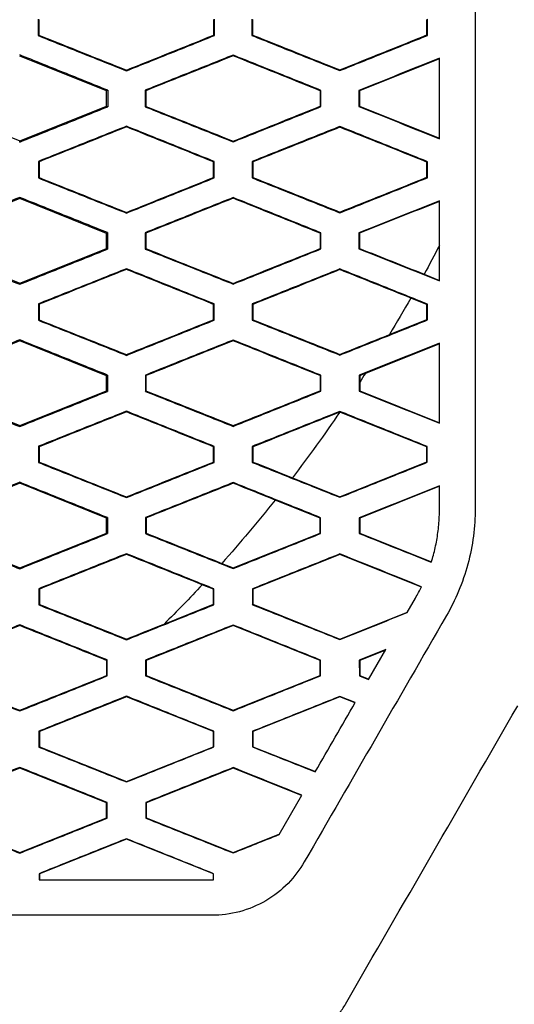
# Model space of a CAD drawing. Header units: millimetres. Extents: x -1263 to 1500, y -1080 to 1468.
# Tile 92 of 166: x 323 to 337, y 165 to 193. Entities that reach past the tile are written whole.
import ezdxf

# ---------------------------------------------------------------- set-up
doc = ezdxf.new("R2010")
doc.units = ezdxf.units.MM

msp = doc.modelspace()

# ---------------------------------------------------------------- linework, layer by layer
at = {"color": 7, "linetype": 'Continuous', "lineweight": 25}
for p, q in [((323.931, 192.722), (323.931, 192.254)), ((328.88, 192.257), (328.88, 192.719)), ((329.937, 192.719), (329.937, 192.258)), ((334.873, 192.715), (334.856, 192.703)), ((334.873, 192.262), (334.873, 192.715)), ((323.931, 192.254), (323.949, 192.266)), ((328.88, 192.257), (328.863, 192.269)), ((329.937, 192.258), (329.954, 192.27)), ((334.873, 192.262), (334.855, 192.274)), ((325.851, 190.7), (323.408, 191.677)), ((329.408, 191.707), (329.408, 191.688)), ((326.408, 191.266), (326.408, 191.285)), ((332.408, 191.273), (332.408, 191.292)), ((325.882, 190.721), (325.851, 190.7)), ((325.851, 190.277), (325.851, 190.7)), ((326.935, 190.72), (326.935, 190.256)), ((326.935, 190.72), (326.952, 190.708)), ((331.858, 190.705), (331.876, 190.716)), ((331.858, 190.705), (331.858, 190.272)), ((331.876, 190.26), (331.876, 190.716)), ((332.941, 190.716), (332.942, 190.261)), ((332.941, 190.716), (332.959, 190.704)), ((320.965, 190.276), (323.408, 189.299)), ((323.408, 189.299), (325.851, 190.277)), ((325.851, 190.277), (325.882, 190.256)), ((326.935, 190.256), (326.952, 190.268)), ((331.876, 190.26), (331.858, 190.272)), ((332.942, 190.261), (332.959, 190.273)), ((326.408, 189.69), (326.408, 189.709)), ((332.408, 189.683), (332.408, 189.702)), ((323.408, 189.265), (323.408, 189.299)), ((329.408, 189.271), (329.408, 189.289)), ((323.933, 188.721), (323.934, 188.255)), ((323.933, 188.721), (323.951, 188.709)), ((328.878, 188.718), (328.86, 188.706)), ((328.878, 188.259), (328.878, 188.718)), ((329.939, 188.717), (329.939, 188.259)), ((329.939, 188.717), (329.957, 188.705)), ((334.871, 188.713), (334.853, 188.701)), ((334.871, 188.263), (334.871, 188.713)), ((323.934, 188.255), (323.951, 188.267)), ((328.878, 188.259), (328.86, 188.27)), ((329.939, 188.259), (329.957, 188.271)), ((334.871, 188.263), (334.853, 188.275)), ((323.408, 187.677), (320.965, 186.7)), ((323.408, 187.71), (323.408, 187.677)), ((325.851, 186.7), (323.408, 187.677)), ((329.408, 187.705), (329.408, 187.686)), ((332.408, 187.276), (332.408, 187.295)), ((326.408, 187.269), (326.408, 187.288)), ((325.879, 186.719), (325.851, 186.7)), ((325.851, 186.277), (325.851, 186.7)), ((326.937, 186.718), (326.938, 186.258)), ((326.937, 186.718), (326.955, 186.706)), ((331.856, 186.703), (331.855, 186.274)), ((331.856, 186.703), (331.873, 186.715)), ((331.873, 186.262), (331.873, 186.715)), ((332.944, 186.714), (332.944, 186.263)), ((332.944, 186.714), (332.961, 186.702)), ((320.965, 186.276), (323.408, 185.299)), ((323.408, 185.299), (325.851, 186.277)), ((325.851, 186.277), (325.879, 186.258)), ((326.938, 186.258), (326.955, 186.27)), ((331.873, 186.262), (331.855, 186.274)), ((332.944, 186.263), (332.962, 186.275)), ((326.408, 185.687), (326.408, 185.706)), ((332.408, 185.68), (332.408, 185.699)), ((334.775, 185.552), (335.209, 185.379)), ((323.408, 185.268), (323.408, 185.299)), ((329.408, 185.274), (329.408, 185.292)), ((334.851, 184.7), (334.401, 184.88)), ((323.936, 184.719), (323.937, 184.257)), ((323.936, 184.719), (323.954, 184.707)), ((328.875, 184.716), (328.858, 184.704)), ((328.875, 184.261), (328.875, 184.716)), ((329.942, 184.715), (329.942, 184.261)), ((329.942, 184.715), (329.959, 184.703)), ((334.868, 184.711), (334.851, 184.7)), ((334.851, 184.277), (334.851, 184.7)), ((334.868, 184.265), (334.868, 184.711)), ((323.937, 184.257), (323.954, 184.269)), ((328.875, 184.261), (328.857, 184.272)), ((329.942, 184.261), (329.96, 184.273)), ((333.802, 183.857), (334.851, 184.277)), ((334.868, 184.265), (334.851, 184.277)), ((323.408, 183.707), (323.408, 183.677)), ((329.408, 183.701), (329.408, 183.683)), ((323.408, 183.677), (320.965, 182.7)), ((325.851, 182.7), (323.408, 183.677)), ((335.209, 183.597), (333.124, 182.763)), ((326.408, 183.272), (326.408, 183.291)), ((332.408, 183.279), (332.408, 183.298)), ((325.877, 182.717), (325.851, 182.7)), ((325.851, 182.277), (325.851, 182.7)), ((326.94, 182.716), (326.941, 182.26)), ((326.94, 182.716), (326.958, 182.704)), ((331.853, 182.701), (331.852, 182.276)), ((331.853, 182.701), (331.87, 182.713)), ((331.87, 182.264), (331.87, 182.713)), ((332.947, 182.712), (332.947, 182.265)), ((332.947, 182.712), (332.965, 182.7)), ((332.965, 182.7), (332.965, 182.517)), ((332.965, 182.517), (332.965, 182.277)), ((320.965, 182.276), (323.408, 181.299)), ((323.408, 181.299), (325.851, 182.277)), ((325.851, 182.277), (325.876, 182.26)), ((326.941, 182.26), (326.958, 182.272)), ((331.87, 182.264), (331.852, 182.276)), ((332.947, 182.265), (332.965, 182.277)), ((332.965, 182.277), (335.209, 181.379)), ((326.408, 181.684), (326.408, 181.703)), ((332.408, 181.677), (332.405, 181.676)), ((332.408, 181.677), (332.408, 181.696)), ((334.851, 180.7), (332.408, 181.677)), ((323.408, 181.271), (323.408, 181.299)), ((329.408, 181.277), (329.408, 181.296)), ((323.94, 180.717), (323.94, 180.26)), ((323.94, 180.717), (323.957, 180.705)), ((328.872, 180.714), (328.855, 180.702)), ((328.872, 180.263), (328.872, 180.714)), ((329.945, 180.713), (329.946, 180.264)), ((329.945, 180.713), (329.963, 180.701)), ((334.865, 180.709), (334.851, 180.7)), ((334.851, 180.277), (334.851, 180.7)), ((334.864, 180.268), (334.865, 180.709)), ((323.94, 180.26), (323.957, 180.271)), ((328.872, 180.263), (328.854, 180.275)), ((329.946, 180.264), (329.963, 180.275)), ((332.408, 179.299), (334.851, 180.277)), ((334.864, 180.268), (334.851, 180.277)), ((331.075, 179.832), (332.408, 179.299)), ((323.408, 179.677), (320.965, 178.7)), ((323.408, 179.704), (323.408, 179.677)), ((325.851, 178.7), (323.408, 179.677)), ((329.408, 179.698), (329.408, 179.679)), ((335.209, 179.597), (332.965, 178.7)), ((335.209, 178.966), (335.209, 179.61)), ((326.408, 179.276), (326.408, 179.294)), ((332.408, 179.283), (332.408, 179.299)), ((331.851, 178.7), (330.587, 179.205)), ((325.873, 178.714), (325.851, 178.7)), ((325.851, 178.277), (325.851, 178.7)), ((326.944, 178.714), (326.944, 178.263)), ((326.944, 178.714), (326.961, 178.702)), ((331.851, 178.7), (331.867, 178.71)), ((331.851, 178.277), (331.851, 178.7)), ((331.867, 178.266), (331.867, 178.71)), ((332.95, 178.709), (332.951, 178.267)), ((332.95, 178.709), (332.965, 178.7)), ((332.965, 178.7), (332.965, 178.277)), ((320.965, 178.276), (323.408, 177.299)), ((323.408, 177.299), (325.851, 178.277)), ((325.851, 178.277), (325.873, 178.262)), ((326.944, 178.263), (326.962, 178.275)), ((329.408, 177.299), (331.851, 178.277)), ((331.867, 178.266), (331.851, 178.277)), ((332.951, 178.267), (332.965, 178.277)), ((332.965, 178.277), (334.981, 177.47)), ((326.408, 177.68), (326.408, 177.699)), ((332.408, 177.677), (329.965, 176.7)), ((332.408, 177.692), (332.408, 177.677)), ((334.699, 176.761), (332.408, 177.677)), ((329.089, 177.427), (329.408, 177.299)), ((323.408, 177.275), (323.408, 177.299)), ((329.408, 177.281), (329.408, 177.299)), ((328.851, 176.7), (328.539, 176.825)), ((323.943, 176.714), (323.944, 176.262)), ((323.943, 176.714), (323.961, 176.702)), ((328.868, 176.711), (328.851, 176.7)), ((328.851, 176.276), (328.851, 176.7)), ((328.868, 176.265), (328.868, 176.711)), ((329.949, 176.71), (329.949, 176.266)), ((329.949, 176.71), (329.965, 176.7)), ((329.965, 176.7), (329.965, 176.276)), ((323.944, 176.262), (323.961, 176.274)), ((327.466, 175.722), (328.851, 176.276)), ((328.868, 176.265), (328.851, 176.276)), ((329.949, 176.266), (329.965, 176.276)), ((329.965, 176.276), (332.408, 175.299)), ((334.298, 176.044), (334.534, 176.453)), ((332.408, 175.299), (334.306, 176.059)), ((323.408, 175.7), (323.408, 175.681)), ((329.408, 175.677), (326.965, 174.7)), ((329.408, 175.694), (329.408, 175.677)), ((331.851, 174.7), (329.408, 175.677)), ((326.408, 175.28), (326.408, 175.299)), ((332.408, 175.287), (332.408, 175.299)), ((333.697, 175.003), (332.954, 174.707)), ((333.689, 174.99), (332.965, 174.7)), ((333.214, 174.167), (333.697, 175.003)), ((325.852, 174.7), (325.851, 174.276)), ((325.852, 174.7), (325.869, 174.712)), ((325.869, 174.265), (325.869, 174.712)), ((326.948, 174.711), (326.948, 174.265)), ((326.948, 174.711), (326.965, 174.7)), ((326.965, 174.7), (326.965, 174.277)), ((331.851, 174.7), (331.863, 174.708)), ((331.851, 174.277), (331.851, 174.7)), ((331.863, 174.269), (331.863, 174.708)), ((332.954, 174.707), (332.955, 174.27)), ((332.954, 174.707), (332.965, 174.7)), ((332.965, 174.7), (332.965, 174.277)), ((325.869, 174.265), (325.851, 174.276)), ((326.948, 174.265), (326.965, 174.277)), ((326.965, 174.277), (329.408, 173.299)), ((329.408, 173.299), (331.851, 174.277)), ((331.863, 174.269), (331.851, 174.277)), ((332.955, 174.27), (332.965, 174.277)), ((332.955, 174.27), (333.214, 174.167)), ((332.965, 174.277), (333.219, 174.175)), ((326.408, 173.677), (323.965, 172.7)), ((326.408, 173.677), (326.408, 173.695)), ((328.851, 172.7), (326.408, 173.677)), ((332.408, 173.677), (329.965, 172.7)), ((332.838, 173.515), (332.408, 173.688)), ((332.408, 173.688), (332.408, 173.677)), ((332.833, 173.507), (332.408, 173.677)), ((323.408, 173.279), (323.408, 173.298)), ((329.408, 173.285), (329.408, 173.299)), ((323.947, 172.712), (323.948, 172.265)), ((323.947, 172.711), (323.965, 172.7)), ((323.965, 172.7), (323.965, 172.276)), ((328.864, 172.709), (328.851, 172.7)), ((328.851, 172.276), (328.851, 172.7)), ((328.864, 172.268), (328.864, 172.709)), ((329.953, 172.708), (329.953, 172.269)), ((329.953, 172.708), (329.965, 172.7)), ((329.965, 172.7), (329.965, 172.276)), ((323.948, 172.265), (323.965, 172.276)), ((323.965, 172.276), (326.408, 171.299)), ((326.408, 171.299), (328.851, 172.276)), ((328.864, 172.268), (328.851, 172.276)), ((329.953, 172.269), (329.965, 172.276)), ((329.965, 172.276), (331.718, 171.575)), ((323.408, 171.677), (320.965, 170.7)), ((323.408, 171.695), (323.408, 171.677)), ((325.851, 170.7), (323.408, 171.677)), ((329.408, 171.677), (326.965, 170.7)), ((329.408, 171.689), (329.408, 171.677)), ((331.332, 170.907), (329.408, 171.677)), ((326.408, 171.284), (326.408, 171.299)), ((325.851, 170.7), (325.865, 170.709)), ((325.851, 170.277), (325.851, 170.7)), ((325.865, 170.268), (325.865, 170.709)), ((326.952, 170.708), (326.953, 170.268)), ((326.952, 170.708), (326.965, 170.7)), ((326.965, 170.7), (326.965, 170.277)), ((330.697, 169.806), (331.337, 170.915)), ((320.965, 170.276), (323.408, 169.299)), ((323.408, 169.299), (325.851, 170.277)), ((325.865, 170.268), (325.851, 170.277)), ((326.953, 170.268), (326.965, 170.277)), ((326.965, 170.277), (329.408, 169.299)), ((326.408, 169.677), (323.965, 168.7)), ((326.408, 169.69), (326.408, 169.677)), ((328.851, 168.7), (326.408, 169.677)), ((329.408, 169.299), (330.703, 169.817)), ((323.408, 169.284), (323.408, 169.299)), ((329.408, 169.29), (329.408, 169.299)), ((323.952, 168.708), (323.952, 168.538)), ((323.952, 168.708), (323.965, 168.7)), ((323.965, 168.7), (323.965, 168.538)), ((328.86, 168.706), (328.851, 168.7)), ((328.851, 168.539), (328.851, 168.7)), ((328.86, 168.539), (328.86, 168.706))]:
    msp.add_line(p, q, dxfattribs=at)
for points in [[(336.208, 224.205), (336.208, 209.149), (336.208, 194.087), (336.209, 178.961)], [(323.948, 192.711), (323.948, 192.562), (323.949, 192.414), (323.949, 192.266)], [(328.863, 192.269), (328.863, 192.415), (328.863, 192.561), (328.863, 192.708)], [(329.954, 192.707), (329.954, 192.561), (329.954, 192.415), (329.954, 192.27)], [(334.855, 192.274), (334.856, 192.417), (334.856, 192.56), (334.856, 192.703)], [(323.949, 192.266), (324.769, 191.939), (325.588, 191.612), (326.408, 191.285)], [(326.408, 191.285), (327.226, 191.613), (328.045, 191.941), (328.863, 192.269)], [(329.954, 192.27), (330.772, 191.944), (331.59, 191.618), (332.408, 191.292)], [(332.408, 191.292), (333.224, 191.619), (334.04, 191.946), (334.855, 192.274)], [(329.408, 191.688), (328.589, 191.362), (327.771, 191.035), (326.952, 190.708)], [(331.858, 190.705), (331.042, 191.033), (330.225, 191.361), (329.408, 191.688)], [(335.208, 191.601), (334.459, 191.302), (333.709, 191.003), (332.959, 190.704)], [(325.882, 190.721), (325.882, 190.566), (325.882, 190.411), (325.882, 190.256)], [(326.952, 190.708), (326.952, 190.562), (326.952, 190.415), (326.952, 190.268)], [(332.959, 190.704), (332.959, 190.56), (332.959, 190.416), (332.959, 190.273)], [(326.952, 190.268), (327.771, 189.942), (328.59, 189.616), (329.408, 189.289)], [(329.408, 189.289), (330.225, 189.617), (331.042, 189.944), (331.858, 190.272)], [(332.959, 190.273), (333.709, 189.974), (334.459, 189.676), (335.209, 189.377)], [(326.408, 189.69), (325.589, 189.363), (324.77, 189.036), (323.951, 188.709)], [(328.86, 188.706), (328.043, 189.034), (327.226, 189.362), (326.408, 189.69)], [(332.408, 189.683), (331.591, 189.357), (330.774, 189.031), (329.957, 188.705)], [(334.853, 188.701), (334.038, 189.029), (333.223, 189.356), (332.408, 189.683)], [(323.951, 188.709), (323.951, 188.562), (323.951, 188.415), (323.951, 188.267)], [(328.86, 188.27), (328.86, 188.416), (328.86, 188.561), (328.86, 188.706)], [(329.957, 188.705), (329.957, 188.561), (329.957, 188.416), (329.957, 188.271)], [(334.853, 188.275), (334.853, 188.417), (334.853, 188.559), (334.853, 188.701)], [(323.951, 188.267), (324.77, 187.941), (325.589, 187.614), (326.408, 187.288)], [(326.408, 187.288), (327.226, 187.615), (328.043, 187.943), (328.86, 188.27)], [(329.957, 188.271), (330.774, 187.946), (331.591, 187.62), (332.408, 187.295)], [(332.408, 187.295), (333.223, 187.622), (334.038, 187.948), (334.853, 188.275)], [(329.408, 187.686), (328.59, 187.359), (327.773, 187.033), (326.955, 186.706)], [(331.856, 186.703), (331.04, 187.03), (330.224, 187.358), (329.408, 187.686)], [(335.209, 187.598), (334.46, 187.3), (333.711, 187.001), (332.961, 186.702)], [(325.879, 186.719), (325.879, 186.565), (325.879, 186.411), (325.879, 186.258)], [(326.955, 186.706), (326.955, 186.561), (326.955, 186.416), (326.955, 186.27)], [(332.961, 186.702), (332.962, 186.56), (332.962, 186.417), (332.962, 186.275)], [(326.955, 186.27), (327.773, 185.944), (328.591, 185.618), (329.408, 185.292)], [(329.408, 185.292), (330.224, 185.62), (331.04, 185.947), (331.855, 186.274)], [(332.962, 186.275), (333.566, 186.034), (334.171, 185.793), (334.775, 185.552)], [(335.209, 186.362), (335.067, 186.09), (334.922, 185.821), (334.775, 185.552)], [(326.408, 185.687), (325.59, 185.361), (324.772, 185.034), (323.954, 184.707)], [(328.858, 184.704), (328.041, 185.032), (327.225, 185.36), (326.408, 185.687)], [(332.408, 185.68), (331.592, 185.355), (330.776, 185.029), (329.959, 184.703)], [(334.401, 184.88), (333.736, 185.147), (333.072, 185.414), (332.408, 185.68)], [(334.401, 184.88), (334.205, 184.537), (334.006, 184.195), (333.802, 183.857)], [(323.954, 184.707), (323.954, 184.561), (323.954, 184.415), (323.954, 184.269)], [(328.857, 184.272), (328.857, 184.416), (328.858, 184.56), (328.858, 184.704)], [(329.959, 184.703), (329.96, 184.56), (329.96, 184.417), (329.96, 184.273)], [(323.954, 184.269), (324.772, 183.943), (325.59, 183.617), (326.408, 183.291)], [(326.408, 183.291), (327.225, 183.618), (328.041, 183.945), (328.857, 184.272)], [(329.96, 184.273), (330.776, 183.948), (331.592, 183.623), (332.408, 183.298)], [(332.408, 183.298), (332.873, 183.484), (333.338, 183.671), (333.802, 183.857)], [(329.408, 183.683), (328.591, 183.356), (327.775, 183.03), (326.958, 182.704)], [(331.853, 182.701), (331.038, 183.028), (330.223, 183.355), (329.408, 183.683)], [(325.877, 182.717), (325.876, 182.564), (325.876, 182.412), (325.876, 182.26)], [(326.958, 182.704), (326.958, 182.56), (326.958, 182.416), (326.958, 182.272)], [(333.124, 182.763), (333.071, 182.742), (333.018, 182.721), (332.965, 182.7)], [(333.124, 182.763), (333.071, 182.681), (333.018, 182.599), (332.965, 182.517)], [(326.958, 182.272), (327.775, 181.947), (328.592, 181.621), (329.408, 181.296)], [(329.408, 181.296), (330.223, 181.623), (331.038, 181.949), (331.852, 182.276)], [(326.408, 181.684), (325.591, 181.358), (324.774, 181.031), (323.957, 180.705)], [(328.855, 180.702), (328.039, 181.029), (327.224, 181.357), (326.408, 181.684)], [(332.405, 181.676), (331.591, 181.351), (330.777, 181.026), (329.963, 180.701)], [(332.405, 181.676), (331.978, 181.05), (331.535, 180.435), (331.075, 179.832)], [(323.957, 180.705), (323.957, 180.56), (323.957, 180.416), (323.957, 180.271)], [(328.854, 180.275), (328.854, 180.417), (328.854, 180.559), (328.855, 180.702)], [(329.963, 180.701), (329.963, 180.559), (329.963, 180.417), (329.963, 180.275)], [(323.957, 180.271), (324.774, 179.946), (325.591, 179.62), (326.408, 179.294)], [(326.408, 179.294), (327.224, 179.621), (328.039, 179.948), (328.854, 180.275)], [(329.963, 180.275), (330.334, 180.128), (330.705, 179.98), (331.075, 179.832)], [(329.408, 179.679), (328.593, 179.353), (327.777, 179.028), (326.961, 178.702)], [(330.587, 179.205), (330.194, 179.363), (329.801, 179.521), (329.408, 179.679)], [(330.587, 179.205), (330.106, 178.598), (329.606, 178.005), (329.089, 177.427)], [(336.209, 178.961), (336.209, 178.714), (336.178, 178.199), (336.021, 177.398), (335.756, 176.63), (335.527, 176.173), (335.405, 175.961)], [(325.873, 178.715), (325.873, 178.564), (325.873, 178.413), (325.873, 178.262)], [(326.961, 178.702), (326.962, 178.56), (326.962, 178.417), (326.962, 178.275)], [(326.962, 178.275), (327.671, 177.992), (328.38, 177.709), (329.089, 177.427)], [(326.408, 177.68), (325.592, 177.354), (324.777, 177.028), (323.961, 176.702)], [(328.539, 176.825), (327.829, 177.11), (327.119, 177.395), (326.408, 177.68)], [(346.869, 177.818), (343.545, 172.06), (340.219, 166.3), (336.893, 160.538)], [(328.539, 176.825), (328.189, 176.45), (327.831, 176.082), (327.466, 175.722)], [(323.961, 176.702), (323.961, 176.56), (323.961, 176.417), (323.961, 176.274)], [(334.534, 176.453), (334.592, 176.558), (334.652, 176.667), (334.703, 176.77)], [(323.961, 176.274), (324.777, 175.949), (325.593, 175.624), (326.408, 175.299)], [(323.408, 175.681), (322.592, 175.355), (321.777, 175.029), (320.961, 174.703)], [(325.852, 174.7), (325.037, 175.027), (324.223, 175.354), (323.408, 175.681)], [(326.408, 175.299), (326.761, 175.44), (327.113, 175.581), (327.466, 175.722)], [(320.961, 174.274), (321.777, 173.949), (322.593, 173.623), (323.408, 173.298)], [(323.408, 173.298), (324.223, 173.624), (325.037, 173.95), (325.851, 174.276)], [(332.563, 165.038), (334.177, 167.834), (335.791, 170.63), (337.405, 173.425)], [(331.408, 169.038), (331.286, 168.827), (330.98, 168.417), (330.346, 167.919), (329.592, 167.604), (329.065, 167.538), (328.81, 167.538)], [(328.8, 168.538), (328.82, 168.538), (328.84, 168.539), (328.86, 168.539)], [(328.81, 167.538), (315.201, 167.538), (301.616, 167.538), (288.008, 167.538)]]:
    msp.add_open_spline(points, degree=3, dxfattribs=at)
for points, knots in [([(323.931, 192.254), (324.344, 192.089), (325.169, 191.76), (325.995, 191.431), (326.408, 191.266)], [0, 0, 0, 0, 0.499476, 1, 1, 1, 1]), ([(326.408, 191.266), (326.82, 191.431), (327.644, 191.761), (328.468, 192.092), (328.88, 192.257)], [0, 0, 0, 0, 0.499556, 1, 1, 1, 1]), ([(329.937, 192.258), (330.348, 192.094), (331.172, 191.765), (331.996, 191.437), (332.408, 191.273)], [0, 0, 0, 0, 0.499553, 1, 1, 1, 1]), ([(332.408, 191.273), (332.819, 191.438), (333.64, 191.767), (334.462, 192.097), (334.873, 192.262)], [0, 0, 0, 0, 0.499768, 1, 1, 1, 1]), ([(325.882, 190.721), (325.469, 190.886), (324.645, 191.217), (323.82, 191.548), (323.408, 191.713)], [0, 0, 0, 0, 0.50053, 1, 1, 1, 1]), ([(329.408, 191.707), (328.995, 191.543), (328.171, 191.214), (327.347, 190.884), (326.935, 190.72)], [0, 0, 0, 0, 0.500434, 1, 1, 1, 1]), ([(331.876, 190.716), (331.464, 190.882), (330.642, 191.212), (329.819, 191.542), (329.408, 191.707)], [0, 0, 0, 0, 0.500477, 1, 1, 1, 1]), ([(335.208, 191.62), (334.831, 191.469), (334.075, 191.168), (333.319, 190.866), (332.941, 190.716)], [0, 0, 0, 0, 0.500211, 1, 1, 1, 1]), ([(335.209, 189.358), (335.209, 189.735), (335.209, 190.489), (335.208, 191.243), (335.208, 191.62)], [0, 0, 0, 0, 0.50013, 1, 1, 1, 1]), ([(323.408, 189.265), (323.82, 189.43), (324.645, 189.76), (325.469, 190.09), (325.882, 190.256)], [0, 0, 0, 0, 0.499554, 1, 1, 1, 1]), ([(326.935, 190.256), (327.347, 190.092), (328.171, 189.764), (328.995, 189.435), (329.408, 189.271)], [0, 0, 0, 0, 0.49948, 1, 1, 1, 1]), ([(329.408, 189.271), (329.819, 189.435), (330.642, 189.765), (331.464, 190.095), (331.876, 190.26)], [0, 0, 0, 0, 0.49961, 1, 1, 1, 1]), ([(332.942, 190.261), (333.319, 190.111), (334.075, 189.809), (334.831, 189.509), (335.209, 189.358)], [0, 0, 0, 0, 0.499703, 1, 1, 1, 1]), ([(326.408, 189.709), (325.995, 189.544), (325.17, 189.215), (324.345, 188.885), (323.933, 188.721)], [0, 0, 0, 0, 0.500439, 1, 1, 1, 1]), ([(328.878, 188.718), (328.466, 188.883), (327.643, 189.214), (326.819, 189.544), (326.408, 189.709)], [0, 0, 0, 0, 0.50053, 1, 1, 1, 1]), ([(332.408, 189.702), (331.996, 189.538), (331.173, 189.21), (330.35, 188.881), (329.939, 188.717)], [0, 0, 0, 0, 0.500362, 1, 1, 1, 1]), ([(334.871, 188.713), (334.46, 188.878), (333.639, 189.208), (332.818, 189.537), (332.408, 189.702)], [0, 0, 0, 0, 0.500319, 1, 1, 1, 1]), ([(323.934, 188.255), (324.346, 188.091), (325.171, 187.762), (325.995, 187.433), (326.408, 187.269)], [0, 0, 0, 0, 0.499461, 1, 1, 1, 1]), ([(326.408, 187.269), (326.819, 187.434), (327.643, 187.764), (328.466, 188.093), (328.878, 188.259)], [0, 0, 0, 0, 0.49957, 1, 1, 1, 1]), ([(329.939, 188.259), (330.35, 188.096), (331.173, 187.768), (331.996, 187.44), (332.408, 187.276)], [0, 0, 0, 0, 0.499537, 1, 1, 1, 1]), ([(332.408, 187.276), (332.818, 187.44), (333.639, 187.77), (334.46, 188.099), (334.871, 188.263)], [0, 0, 0, 0, 0.4997819, 1, 1, 1, 1]), ([(323.408, 187.71), (322.995, 187.545), (322.17, 187.216), (321.345, 186.886), (320.933, 186.721)], [0, 0, 0, 0, 0.500416, 1, 1, 1, 1]), ([(325.879, 186.719), (325.467, 186.884), (324.643, 187.215), (323.819, 187.545), (323.408, 187.71)], [0, 0, 0, 0, 0.500545, 1, 1, 1, 1]), ([(329.408, 187.705), (328.996, 187.54), (328.172, 187.211), (327.349, 186.883), (326.937, 186.718)], [0, 0, 0, 0, 0.500421, 1, 1, 1, 1]), ([(331.873, 186.715), (331.462, 186.88), (330.64, 187.21), (329.819, 187.54), (329.408, 187.705)], [0, 0, 0, 0, 0.500492, 1, 1, 1, 1]), ([(335.209, 187.617), (334.831, 187.467), (334.076, 187.166), (333.321, 186.864), (332.944, 186.714)], [0, 0, 0, 0, 0.500197, 1, 1, 1, 1]), ([(335.209, 185.361), (335.209, 185.737), (335.209, 186.489), (335.209, 187.241), (335.209, 187.617)], [0, 0, 0, 0, 0.500195, 1, 1, 1, 1]), ([(320.933, 186.255), (321.345, 186.091), (322.17, 185.761), (322.995, 185.432), (323.408, 185.268)], [0, 0, 0, 0, 0.499473, 1, 1, 1, 1]), ([(323.408, 185.268), (323.82, 185.432), (324.643, 185.762), (325.467, 186.092), (325.879, 186.258)], [0, 0, 0, 0, 0.499564, 1, 1, 1, 1]), ([(326.938, 186.258), (327.349, 186.094), (328.173, 185.766), (328.996, 185.438), (329.408, 185.274)], [0, 0, 0, 0, 0.499467, 1, 1, 1, 1]), ([(329.408, 185.274), (329.819, 185.438), (330.64, 185.768), (331.462, 186.097), (331.873, 186.262)], [0, 0, 0, 0, 0.49962, 1, 1, 1, 1]), ([(332.944, 186.263), (333.321, 186.113), (334.076, 185.812), (334.831, 185.511), (335.209, 185.361)], [0, 0, 0, 0, 0.49969, 1, 1, 1, 1]), ([(326.408, 185.706), (325.996, 185.541), (325.172, 185.212), (324.348, 184.883), (323.936, 184.719)], [0, 0, 0, 0, 0.50043, 1, 1, 1, 1]), ([(328.875, 184.716), (328.464, 184.881), (327.641, 185.211), (326.819, 185.541), (326.408, 185.706)], [0, 0, 0, 0, 0.500542, 1, 1, 1, 1]), ([(332.408, 185.699), (331.997, 185.535), (331.175, 185.207), (330.353, 184.879), (329.942, 184.715)], [0, 0, 0, 0, 0.500352, 1, 1, 1, 1]), ([(334.868, 184.711), (334.458, 184.876), (333.638, 185.205), (332.818, 185.535), (332.408, 185.699)], [0, 0, 0, 0, 0.500331, 1, 1, 1, 1]), ([(323.937, 184.257), (324.348, 184.093), (325.172, 183.765), (325.996, 183.436), (326.408, 183.272)], [0, 0, 0, 0, 0.499451, 1, 1, 1, 1]), ([(326.408, 183.272), (326.819, 183.437), (327.641, 183.766), (328.463, 184.096), (328.875, 184.261)], [0, 0, 0, 0, 0.499577, 1, 1, 1, 1]), ([(329.942, 184.261), (330.353, 184.098), (331.175, 183.77), (331.997, 183.443), (332.408, 183.279)], [0, 0, 0, 0, 0.499527, 1, 1, 1, 1]), ([(332.408, 183.279), (332.818, 183.443), (333.638, 183.772), (334.458, 184.101), (334.868, 184.265)], [0, 0, 0, 0, 0.49979, 1, 1, 1, 1]), ([(323.408, 183.707), (322.996, 183.542), (322.172, 183.213), (321.347, 182.884), (320.936, 182.719)], [0, 0, 0, 0, 0.500409, 1, 1, 1, 1]), ([(325.877, 182.717), (325.465, 182.882), (324.642, 183.212), (323.819, 183.542), (323.408, 183.707)], [0, 0, 0, 0, 0.500555, 1, 1, 1, 1]), ([(329.408, 183.701), (328.996, 183.537), (328.174, 183.209), (327.351, 182.88), (326.94, 182.716)], [0, 0, 0, 0, 0.500415, 1, 1, 1, 1]), ([(331.87, 182.713), (331.46, 182.878), (330.639, 183.207), (329.818, 183.537), (329.408, 183.701)], [0, 0, 0, 0, 0.500501, 1, 1, 1, 1]), ([(335.209, 183.614), (334.832, 183.464), (334.078, 183.163), (333.324, 182.862), (332.947, 182.712)], [0, 0, 0, 0, 0.500189, 1, 1, 1, 1]), ([(335.209, 181.364), (335.209, 181.739), (335.209, 182.489), (335.209, 183.239), (335.209, 183.614)], [0, 0, 0, 0, 0.500224, 1, 1, 1, 1]), ([(320.936, 182.257), (321.348, 182.093), (322.172, 181.764), (322.996, 181.436), (323.408, 181.271)], [0, 0, 0, 0, 0.499465, 1, 1, 1, 1]), ([(323.408, 181.271), (323.819, 181.436), (324.642, 181.765), (325.464, 182.095), (325.876, 182.26)], [0, 0, 0, 0, 0.499568, 1, 1, 1, 1]), ([(326.941, 182.26), (327.352, 182.097), (328.174, 181.769), (328.996, 181.441), (329.408, 181.277)], [0, 0, 0, 0, 0.499459, 1, 1, 1, 1]), ([(329.408, 181.277), (329.818, 181.441), (330.639, 181.77), (331.459, 182.099), (331.87, 182.264)], [0, 0, 0, 0, 0.499624, 1, 1, 1, 1]), ([(332.947, 182.265), (333.324, 182.115), (334.078, 181.815), (334.832, 181.515), (335.209, 181.364)], [0, 0, 0, 0, 0.499683, 1, 1, 1, 1]), ([(326.408, 181.703), (325.996, 181.538), (325.173, 181.21), (324.351, 180.881), (323.94, 180.717)], [0, 0, 0, 0, 0.500427, 1, 1, 1, 1]), ([(328.872, 180.714), (328.461, 180.879), (327.64, 181.208), (326.818, 181.538), (326.408, 181.703)], [0, 0, 0, 0, 0.500549, 1, 1, 1, 1]), ([(332.408, 181.696), (331.997, 181.532), (331.176, 181.204), (330.355, 180.877), (329.945, 180.713)], [0, 0, 0, 0, 0.500348, 1, 1, 1, 1]), ([(334.865, 180.709), (334.455, 180.874), (333.636, 181.202), (332.817, 181.532), (332.408, 181.696)], [0, 0, 0, 0, 0.500337, 1, 1, 1, 1]), ([(323.94, 180.26), (324.351, 180.096), (325.174, 179.768), (325.996, 179.44), (326.408, 179.276)], [0, 0, 0, 0, 0.499446, 1, 1, 1, 1]), ([(326.408, 179.276), (326.818, 179.44), (327.64, 179.769), (328.461, 180.098), (328.872, 180.263)], [0, 0, 0, 0, 0.499578, 1, 1, 1, 1]), ([(329.946, 180.264), (330.356, 180.1), (331.177, 179.773), (331.997, 179.446), (332.408, 179.283)], [0, 0, 0, 0, 0.499523, 1, 1, 1, 1]), ([(332.408, 179.283), (332.817, 179.447), (333.636, 179.775), (334.455, 180.103), (334.864, 180.268)], [0, 0, 0, 0, 0.499791, 1, 1, 1, 1]), ([(323.408, 179.704), (322.996, 179.539), (322.173, 179.21), (321.35, 178.881), (320.939, 178.717)], [0, 0, 0, 0, 0.500409, 1, 1, 1, 1]), ([(325.873, 178.714), (325.462, 178.88), (324.64, 179.209), (323.819, 179.539), (323.408, 179.704)], [0, 0, 0, 0, 0.500559, 1, 1, 1, 1]), ([(329.408, 179.698), (328.997, 179.534), (328.176, 179.206), (327.354, 178.878), (326.944, 178.714)], [0, 0, 0, 0, 0.5004142, 1, 1, 1, 1]), ([(331.867, 178.71), (331.457, 178.875), (330.637, 179.204), (329.818, 179.533), (329.408, 179.698)], [0, 0, 0, 0, 0.500505, 1, 1, 1, 1]), ([(335.209, 179.61), (334.832, 179.46), (334.08, 179.16), (333.327, 178.86), (332.95, 178.709)], [0, 0, 0, 0, 0.5001877, 1, 1, 1, 1]), ([(334.977, 177.46), (334.998, 177.527), (335.039, 177.662), (335.09, 177.867), (335.132, 178.077), (335.165, 178.292), (335.189, 178.512), (335.204, 178.738), (335.207, 178.89), (335.209, 178.966)], [0, 0, 0, 0, 0.137317, 0.275559, 0.415118, 0.557005, 0.702086, 0.850031, 1, 1, 1, 1]), ([(320.94, 178.259), (321.351, 178.095), (322.174, 177.767), (322.996, 177.439), (323.408, 177.275)], [0, 0, 0, 0, 0.499464, 1, 1, 1, 1]), ([(323.408, 177.275), (323.819, 177.439), (324.64, 177.768), (325.462, 178.097), (325.873, 178.262)], [0, 0, 0, 0, 0.499566, 1, 1, 1, 1]), ([(326.944, 178.263), (327.355, 178.099), (328.176, 177.772), (328.997, 177.445), (329.408, 177.281)], [0, 0, 0, 0, 0.499458, 1, 1, 1, 1]), ([(329.408, 177.281), (329.818, 177.445), (330.637, 177.773), (331.457, 178.102), (331.867, 178.266)], [0, 0, 0, 0, 0.499622, 1, 1, 1, 1]), ([(332.951, 178.267), (333.288, 178.133), (333.964, 177.864), (334.639, 177.595), (334.977, 177.46)], [0, 0, 0, 0, 0.49964, 1, 1, 1, 1]), ([(326.408, 177.699), (325.997, 177.535), (325.175, 177.207), (324.354, 176.878), (323.943, 176.714)], [0, 0, 0, 0, 0.500429, 1, 1, 1, 1]), ([(328.868, 176.711), (328.458, 176.876), (327.638, 177.205), (326.818, 177.535), (326.408, 177.699)], [0, 0, 0, 0, 0.50055, 1, 1, 1, 1]), ([(332.408, 177.692), (331.998, 177.528), (331.178, 177.201), (330.358, 176.874), (329.949, 176.71)], [0, 0, 0, 0, 0.50035, 1, 1, 1, 1]), ([(334.703, 176.77), (334.32, 176.924), (333.556, 177.231), (332.79, 177.539), (332.408, 177.692)], [0, 0, 0, 0, 0.500361, 1, 1, 1, 1]), ([(323.944, 176.262), (324.354, 176.099), (325.176, 175.771), (325.997, 175.444), (326.408, 175.28)], [0, 0, 0, 0, 0.499447, 1, 1, 1, 1]), ([(326.408, 175.28), (326.818, 175.444), (327.638, 175.772), (328.458, 176.101), (328.868, 176.265)], [0, 0, 0, 0, 0.499573, 1, 1, 1, 1]), ([(329.949, 176.266), (330.359, 176.103), (331.179, 175.776), (331.998, 175.45), (332.408, 175.287)], [0, 0, 0, 0, 0.499525, 1, 1, 1, 1]), ([(335.405, 175.961), (334.721, 174.777), (334.064, 173.638), (332.748, 171.36), (332.092, 170.222), (331.408, 169.038)], [0, 0, 0, 0, 0.5, 0.5, 1, 1, 1, 1]), ([(332.408, 175.287), (332.723, 175.413), (333.353, 175.665), (333.983, 175.918), (334.298, 176.044)], [0, 0, 0, 0, 0.499687, 1, 1, 1, 1]), ([(323.408, 175.7), (322.997, 175.535), (322.175, 175.207), (321.354, 174.878), (320.943, 174.714)], [0, 0, 0, 0, 0.5004163, 1, 1, 1, 1]), ([(325.869, 174.712), (325.459, 174.877), (324.639, 175.206), (323.818, 175.535), (323.408, 175.7)], [0, 0, 0, 0, 0.500557, 1, 1, 1, 1]), ([(329.408, 175.694), (328.998, 175.53), (328.178, 175.202), (327.358, 174.875), (326.948, 174.711)], [0, 0, 0, 0, 0.50042, 1, 1, 1, 1]), ([(331.863, 174.708), (331.454, 174.872), (330.636, 175.201), (329.817, 175.53), (329.408, 175.694)], [0, 0, 0, 0, 0.5005021, 1, 1, 1, 1]), ([(320.944, 174.262), (321.354, 174.098), (322.176, 173.771), (322.997, 173.443), (323.408, 173.279)], [0, 0, 0, 0, 0.499468, 1, 1, 1, 1]), ([(323.408, 173.279), (323.818, 173.443), (324.638, 173.772), (325.458, 174.1), (325.869, 174.265)], [0, 0, 0, 0, 0.499558, 1, 1, 1, 1]), ([(326.948, 174.265), (327.358, 174.102), (328.178, 173.775), (328.998, 173.449), (329.408, 173.285)], [0, 0, 0, 0, 0.499462, 1, 1, 1, 1]), ([(329.408, 173.285), (329.817, 173.449), (330.635, 173.777), (331.453, 174.105), (331.863, 174.269)], [0, 0, 0, 0, 0.499614, 1, 1, 1, 1]), ([(326.408, 173.695), (325.998, 173.531), (325.177, 173.203), (324.357, 172.875), (323.947, 172.711)], [0, 0, 0, 0, 0.500438, 1, 1, 1, 1]), ([(328.864, 172.709), (328.455, 172.873), (327.636, 173.202), (326.817, 173.531), (326.408, 173.695)], [0, 0, 0, 0, 0.500544, 1, 1, 1, 1]), ([(332.408, 173.688), (331.999, 173.524), (331.18, 173.198), (330.362, 172.871), (329.953, 172.708)], [0, 0, 0, 0, 0.500358, 1, 1, 1, 1]), ([(331.714, 171.568), (331.901, 171.892), (332.276, 172.541), (332.65, 173.19), (332.838, 173.515)], [0, 0, 0, 0, 0.499776, 1, 1, 1, 1]), ([(323.948, 172.265), (324.357, 172.102), (325.178, 171.775), (325.998, 171.448), (326.408, 171.284)], [0, 0, 0, 0, 0.499455, 1, 1, 1, 1]), ([(326.408, 171.284), (326.817, 171.448), (327.636, 171.776), (328.454, 172.104), (328.864, 172.268)], [0, 0, 0, 0, 0.499562, 1, 1, 1, 1]), ([(329.953, 172.269), (330.246, 172.152), (330.833, 171.918), (331.42, 171.685), (331.714, 171.568)], [0, 0, 0, 0, 0.499357, 1, 1, 1, 1]), ([(323.408, 171.695), (322.998, 171.531), (322.177, 171.203), (321.357, 170.875), (320.947, 170.711)], [0, 0, 0, 0, 0.500427, 1, 1, 1, 1]), ([(325.865, 170.709), (325.455, 170.874), (324.636, 171.202), (323.817, 171.531), (323.408, 171.695)], [0, 0, 0, 0, 0.500548, 1, 1, 1, 1]), ([(329.408, 171.689), (328.998, 171.526), (328.18, 171.199), (327.361, 170.872), (326.952, 170.708)], [0, 0, 0, 0, 0.500431, 1, 1, 1, 1]), ([(331.337, 170.915), (331.015, 171.044), (330.372, 171.302), (329.729, 171.56), (329.408, 171.689)], [0, 0, 0, 0, 0.500614, 1, 1, 1, 1]), ([(320.948, 170.265), (321.358, 170.102), (322.178, 169.774), (322.998, 169.448), (323.408, 169.284)], [0, 0, 0, 0, 0.499479, 1, 1, 1, 1]), ([(323.408, 169.284), (323.817, 169.448), (324.636, 169.776), (325.455, 170.103), (325.865, 170.268)], [0, 0, 0, 0, 0.499545, 1, 1, 1, 1]), ([(326.953, 170.268), (327.362, 170.105), (328.18, 169.779), (328.999, 169.453), (329.408, 169.29)], [0, 0, 0, 0, 0.499474, 1, 1, 1, 1]), ([(326.408, 169.69), (325.998, 169.526), (325.18, 169.199), (324.361, 168.872), (323.952, 168.708)], [0, 0, 0, 0, 0.500452, 1, 1, 1, 1]), ([(328.86, 168.706), (328.451, 168.87), (327.634, 169.198), (326.816, 169.526), (326.408, 169.69)], [0, 0, 0, 0, 0.500532, 1, 1, 1, 1]), ([(329.408, 169.29), (329.623, 169.376), (330.053, 169.548), (330.482, 169.72), (330.697, 169.806)], [0, 0, 0, 0, 0.500951, 1, 1, 1, 1]), ([(323.952, 168.538), (324.491, 168.538), (325.568, 168.538), (327.184, 168.538), (328.261, 168.538), (328.8, 168.538)], [0, 0, 0, 0, 0.333099, 0.66643, 1, 1, 1, 1]), ([(329.965, 163.538), (330.022, 163.539), (330.138, 163.541), (330.309, 163.556), (330.478, 163.581), (330.645, 163.615), (330.809, 163.658), (330.97, 163.71), (331.127, 163.771), (331.279, 163.84), (331.426, 163.917), (331.568, 164.001), (331.705, 164.093), (331.836, 164.192), (331.961, 164.297), (332.079, 164.408), (332.19, 164.524), (332.294, 164.645), (332.391, 164.771), (332.481, 164.902), (332.536, 164.993), (332.563, 165.038)], [0, 0, 0, 0, 0.055359, 0.110097, 0.164402, 0.218453, 0.272442, 0.326491, 0.380196, 0.433324, 0.486033, 0.538551, 0.591044, 0.643367, 0.695362, 0.746878, 0.797881, 0.84855, 0.899031, 0.949467, 1, 1, 1, 1])]:
    msp.add_open_spline(points, degree=3, knots=knots, dxfattribs=at)

doc.saveas('drawing.dxf')
